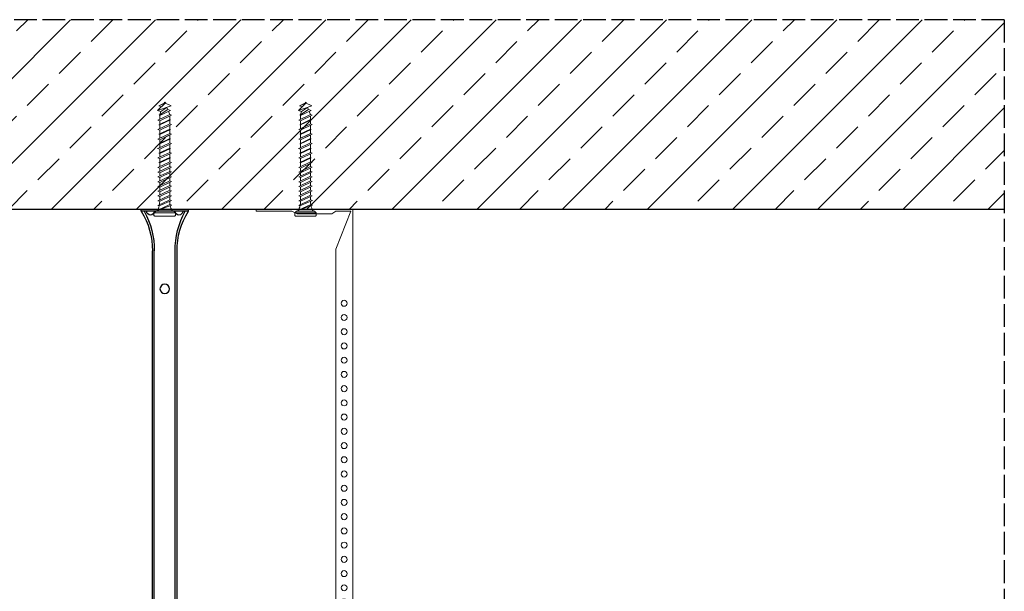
# Model space of a CAD drawing. Header units: millimetres. Extents: x 2264 to 5026, y 1272 to 2447.
# Tile 9 of 18: x 2735 to 3254, y 2146 to 2447. Entities that reach past the tile are written whole.
import ezdxf

# ---------------------------------------------------------------- set-up
doc = ezdxf.new("R2010")
doc.units = ezdxf.units.MM
doc.linetypes.add('ACAD_ISO02W100', pattern=[15, 12, -3])
for name, color, linetype, lineweight in [('_RIGIPS AKCESORIA', 7, 'Continuous', 18), ('_RIGIPS G-K', 7, 'Continuous', 25), ('PRZERYWANA', 7, 'ACAD_ISO02W100', 25)]:
    doc.layers.add(name, color=color, linetype=linetype, lineweight=lineweight)

# ---------------------------------------------------------------- blocks, each defined once
blk = doc.blocks.new('noniusz gorny')
at = {"layer": '_RIGIPS AKCESORIA'}
for p, q in [((1619.18, 5099.69), (1619.18, 5389.69)), ((1620.18, 5388.69), (1628.18, 5388.69)), ((1620.18, 5388.69), (1628.18, 5368.79)), ((1630.21, 5387.39), (1628.18, 5388.69)), ((1648.47, 5387.39), (1651.34, 5388.69)), ((1651.34, 5388.69), (1670.18, 5388.69)), ((1670.18, 5388.69), (1670.18, 5389.69)), ((1630.21, 5387.39), (1648.47, 5387.39)), ((1628.18, 5104.69), (1628.18, 5368.79)), ((1623.18, 5099.69), (1619.18, 5099.69))]:
    blk.add_line(p, q, dxfattribs=at)
at = {"layer": '_RIGIPS AKCESORIA', "linetype": 'Continuous'}
blk.add_line((1670.18, 5389.69), (1619.18, 5389.69), dxfattribs=at)
at = {"layer": '_RIGIPS AKCESORIA'}
for centre in [(1623.73, 5340.19), (1623.73, 5332.69), (1623.73, 5325.19), (1623.73, 5317.69), (1623.73, 5310.19), (1623.73, 5302.69), (1623.73, 5295.19), (1623.73, 5287.69), (1623.73, 5280.19), (1623.73, 5272.69), (1623.73, 5265.19), (1623.73, 5257.69), (1623.73, 5250.19), (1623.73, 5242.69), (1623.73, 5235.19), (1623.73, 5227.69), (1623.73, 5220.19), (1623.73, 5212.69), (1623.73, 5205.19), (1623.73, 5197.69), (1623.73, 5190.19), (1623.73, 5182.69), (1623.73, 5175.19), (1623.73, 5167.69), (1623.73, 5160.19), (1623.73, 5152.69), (1623.73, 5145.19), (1623.73, 5137.69), (1623.73, 5130.19), (1623.73, 5122.69), (1623.73, 5115.19), (1623.73, 5107.69)]:
    blk.add_circle(centre, 1.6, dxfattribs=at)
blk.add_arc((1623.18, 5104.69), 5, 270, 0, dxfattribs=at)
blk = doc.blocks.new('noniusz gorny widok')
for p, q in [((418.67, 301.96), (418.67, 302.96)), ((418.67, 302.96), (443.67, 302.96)), ((418.67, 301.96), (443.67, 301.96)), ((421.67, 301.96), (425.67, 301.96)), ((443.67, 301.96), (443.67, 302.96)), ((424.67, 11.96), (424.67, 281.05)), ((425.67, 11.96), (425.67, 281.05)), ((436.67, 11.96), (436.67, 281.05)), ((437.67, 11.96), (437.67, 281.05)), ((424.67, 11.96), (437.67, 11.96))]:
    blk.add_line(p, q)
for centre in [(431.17, 261.05), (431.17, 26.96)]:
    blk.add_circle(centre, 2.5)
for centre, radius, start, end in [((386.97, 281.54), 37.7, 359.2509, 32.7784), ((383.61, 281.48), 42.06, 359.4173, 29.1348), ((423.67, 301.96), 2, 180, 0), ((478.72, 281.48), 42.06, 150.8652, 180.5827), ((438.67, 301.96), 2, 180, 0), ((475.36, 281.54), 37.7, 147.2216, 180.7491)]:
    blk.add_arc(centre, radius, start, end)
blk = doc.blocks.new('kolek beton 65')
at = {"layer": '_RIGIPS AKCESORIA'}
for p, q in [((-125.3, -933.58), (-125.96, -934.72)), ((-122.91, -940.73), (-125.3, -933.58)), ((-122.93, -933.94), (-123.47, -935.41)), ((-120.25, -939.63), (-122.93, -933.94)), ((-120.48, -933.42), (-120.81, -934.33)), ((-117.51, -939.63), (-120.48, -933.42)), ((-117.93, -933.94), (-118.08, -934.33)), ((-115.25, -939.63), (-117.93, -933.94)), ((-115.48, -933.42), (-115.81, -934.33)), ((-112.51, -939.63), (-115.48, -933.42)), ((-112.93, -933.94), (-113.08, -934.33)), ((-110.25, -939.63), (-112.93, -933.94)), ((-110.48, -933.42), (-110.81, -934.33)), ((-110.48, -933.42), (-110.81, -934.33)), ((-107.51, -939.63), (-110.48, -933.42)), ((-107.93, -933.94), (-108.08, -934.33)), ((-105.25, -939.63), (-107.93, -933.94)), ((-105.48, -933.42), (-105.81, -934.33)), ((-102.51, -939.63), (-105.48, -933.42)), ((-102.93, -933.94), (-103.08, -934.33)), ((-100.25, -939.63), (-102.93, -933.94)), ((-100.48, -933.42), (-100.81, -934.33)), ((-97.51, -939.63), (-100.48, -933.42)), ((-97.93, -933.94), (-98.08, -934.33)), ((-95.25, -939.63), (-97.93, -933.94)), ((-95.48, -933.42), (-95.81, -934.33)), ((-92.51, -939.63), (-95.48, -933.42)), ((-92.98, -933.42), (-93.31, -934.33)), ((-90.01, -939.63), (-92.98, -933.42)), ((-90.48, -933.42), (-90.81, -934.33)), ((-87.51, -939.63), (-90.48, -933.42)), ((-87.98, -933.42), (-88.31, -934.33)), ((-85.01, -939.63), (-87.98, -933.42)), ((-85.48, -933.42), (-85.81, -934.33)), ((-82.51, -939.63), (-85.48, -933.42)), ((-82.98, -933.42), (-83.31, -934.33)), ((-80.01, -939.63), (-82.98, -933.42)), ((-80.48, -933.42), (-80.81, -934.33)), ((-77.51, -939.63), (-80.48, -933.42)), ((-77.98, -933.42), (-78.31, -934.33)), ((-75.01, -939.63), (-77.98, -933.42)), ((-75.47, -933.37), (-75.81, -934.33)), ((-75.47, -933.37), (-72.61, -939.89)), ((-72.91, -933.23), (-73.27, -934.2)), ((-73.27, -934.2), (-70.43, -940.67)), ((-70.43, -940.67), (-72.91, -933.23)), ((-68.91, -931.37), (-69.76, -932.23)), ((-69.76, -932.23), (-69.76, -941.73)), ((-67.81, -931.28), (-68.91, -931.37)), ((-68.91, -942.59), (-68.91, -931.37)), ((-67.26, -942.18), (-67.26, -931.78)), ((-126.91, -936.37), (-127.26, -936.98)), ((-126.9, -936.83), (-127.26, -936.98)), ((-126.72, -937.2), (-127.26, -936.98)), ((-127.02, -936.57), (-125.7, -939.37)), ((-125.41, -940.08), (-126.91, -936.37)), ((-126.69, -936.74), (-126.75, -936.77)), ((-125.96, -934.72), (-126.69, -936.74)), ((-126.69, -936.74), (-122.91, -940.73)), ((-124.89, -938.64), (-125.41, -940.08)), ((-123.47, -935.41), (-124.54, -935.85)), ((-122.3, -939.04), (-124.54, -935.85)), ((-123.47, -935.41), (-120.37, -939.96)), ((-122.3, -939.04), (-122.91, -940.73)), ((-120.86, -934.33), (-122.44, -934.98)), ((-120.86, -939.63), (-122.3, -939.04)), ((-120.81, -934.33), (-120.86, -934.33)), ((-117.85, -940.54), (-120.81, -934.33)), ((-118.08, -934.33), (-120.05, -934.33)), ((-118.08, -934.33), (-115.39, -940.02)), ((-115.81, -934.33), (-117.73, -934.33)), ((-112.85, -940.54), (-115.81, -934.33)), ((-113.08, -934.33), (-115.05, -934.33)), ((-113.08, -934.33), (-110.39, -940.02)), ((-110.81, -934.33), (-112.73, -934.33)), ((-108.28, -939.63), (-110.81, -934.33)), ((-107.85, -940.54), (-110.81, -934.33)), ((-108.08, -934.33), (-110.05, -934.33)), ((-107.51, -939.63), (-110.05, -934.33)), ((-108.08, -934.33), (-105.39, -940.02)), ((-105.81, -934.33), (-107.73, -934.33)), ((-102.85, -940.54), (-105.81, -934.33)), ((-103.08, -934.33), (-105.05, -934.33)), ((-103.08, -934.33), (-100.39, -940.02)), ((-100.81, -934.33), (-102.73, -934.33)), ((-97.85, -940.54), (-100.81, -934.33)), ((-98.08, -934.33), (-100.05, -934.33)), ((-98.08, -934.33), (-95.39, -940.02)), ((-95.81, -934.33), (-97.73, -934.33)), ((-92.85, -940.54), (-95.81, -934.33)), ((-93.31, -934.33), (-95.05, -934.33)), ((-90.35, -940.54), (-93.31, -934.33)), ((-90.81, -934.33), (-92.55, -934.33)), ((-87.85, -940.54), (-90.81, -934.33)), ((-88.31, -934.33), (-90.05, -934.33)), ((-85.35, -940.54), (-88.31, -934.33)), ((-85.81, -934.33), (-87.55, -934.33)), ((-82.85, -940.54), (-85.81, -934.33)), ((-83.31, -934.33), (-85.05, -934.33)), ((-80.35, -940.54), (-83.31, -934.33)), ((-80.81, -934.33), (-82.55, -934.33)), ((-77.85, -940.54), (-80.81, -934.33)), ((-80.05, -934.33), (-78.31, -934.33)), ((-75.35, -940.54), (-78.31, -934.33)), ((-75.81, -934.33), (-77.55, -934.33)), ((-72.85, -940.54), (-75.81, -934.33)), ((-120.6, -939.63), (-120.86, -939.63)), ((-120.25, -939.63), (-120.37, -939.96)), ((-118.28, -939.63), (-120.25, -939.63)), ((-117.51, -939.63), (-117.85, -940.54)), ((-115.58, -939.63), (-117.51, -939.63)), ((-115.25, -939.63), (-115.39, -940.02)), ((-113.28, -939.63), (-115.25, -939.63)), ((-112.51, -939.63), (-112.85, -940.54)), ((-110.6, -939.63), (-112.51, -939.63)), ((-110.25, -939.63), (-110.39, -940.02)), ((-108.28, -939.63), (-110.25, -939.63)), ((-107.51, -939.63), (-107.85, -940.54)), ((-107.51, -939.63), (-107.85, -940.54)), ((-105.6, -939.63), (-107.51, -939.63)), ((-105.25, -939.63), (-105.39, -940.02)), ((-103.28, -939.63), (-105.25, -939.63)), ((-102.51, -939.63), (-102.91, -940.73)), ((-100.6, -939.63), (-102.51, -939.63)), ((-100.25, -939.63), (-100.41, -940.08)), ((-98.28, -939.63), (-100.25, -939.63)), ((-97.51, -939.63), (-97.85, -940.54)), ((-95.6, -939.63), (-97.51, -939.63)), ((-95.25, -939.63), (-95.39, -940.02)), ((-93.28, -939.63), (-95.25, -939.63)), ((-92.51, -939.63), (-92.85, -940.54)), ((-90.78, -939.63), (-92.51, -939.63)), ((-90.01, -939.63), (-90.35, -940.54)), ((-88.28, -939.63), (-90.01, -939.63)), ((-87.51, -939.63), (-87.85, -940.54)), ((-85.78, -939.63), (-87.51, -939.63)), ((-85.01, -939.63), (-85.35, -940.54)), ((-83.28, -939.63), (-85.01, -939.63)), ((-82.51, -939.63), (-82.85, -940.54)), ((-80.78, -939.63), (-82.51, -939.63)), ((-80.01, -939.63), (-80.35, -940.54)), ((-78.28, -939.63), (-80.01, -939.63)), ((-77.51, -939.63), (-77.85, -940.54)), ((-77.51, -939.63), (-75.78, -939.63)), ((-75.01, -939.63), (-75.35, -940.54)), ((-72.61, -939.89), (-72.85, -940.54)), ((-68.91, -942.59), (-69.76, -941.73)), ((-67.81, -942.68), (-68.91, -942.59))]:
    blk.add_line(p, q, dxfattribs=at)
for centre, radius, start, end in [((-74.88, -924.33), 10, 269.0428, 279.2887), ((-74.88, -924.33), 10, 282.9916, 297.2521), ((-70.76, -932.33), 1, 297.387, 0.1192), ((-67.76, -931.78), 0.5, 0, 95), ((-74.88, -949.63), 10, 80.5289, 90.7633), ((-74.88, -949.63), 10, 62.7479, 76.8682), ((-70.76, -941.63), 1, 359.8807, 62.6128), ((-67.76, -942.18), 0.5, 265, 360)]:
    blk.add_arc(centre, radius, start, end, dxfattribs=at)

msp = doc.modelspace()

# ---------------------------------------------------------------- hatches: boundary and pattern name
at = {"layer": '_RIGIPS G-K'}
h = msp.add_hatch(dxfattribs=at)
h.set_pattern_fill('ANSI33', color=256, scale=5)
h.paths.add_polyline_path([(3254.072, 2447.443), (2263.899, 2447.443), (2263.899, 2347.443), (3254.072, 2347.443)])

# ---------------------------------------------------------------- linework, layer by layer
msp.add_line((3254.072, 2347.443), (2263.899, 2347.443))
at = {"layer": 'PRZERYWANA'}
for q in [(2263.899, 2447.443), (3254.072, 1924.558)]:
    msp.add_line((3254.072, 2447.443), q, dxfattribs=at)

# ---------------------------------------------------------------- block references
at = {"xscale": -1}
msp.add_blockref('noniusz gorny widok', (3242.641, 2044.488), dxfattribs=at)
at = {"color": 253, "xscale": -1}
msp.add_blockref('noniusz gorny', (4529.792, -3042.249), dxfattribs=at)
at = {"layer": '_RIGIPS AKCESORIA', "rotation": 270}
for p in [(3748.455, 2276.682), (3822.667, 2276.682)]:
    msp.add_blockref('kolek beton 65', p, dxfattribs=at)

doc.saveas('drawing.dxf')
